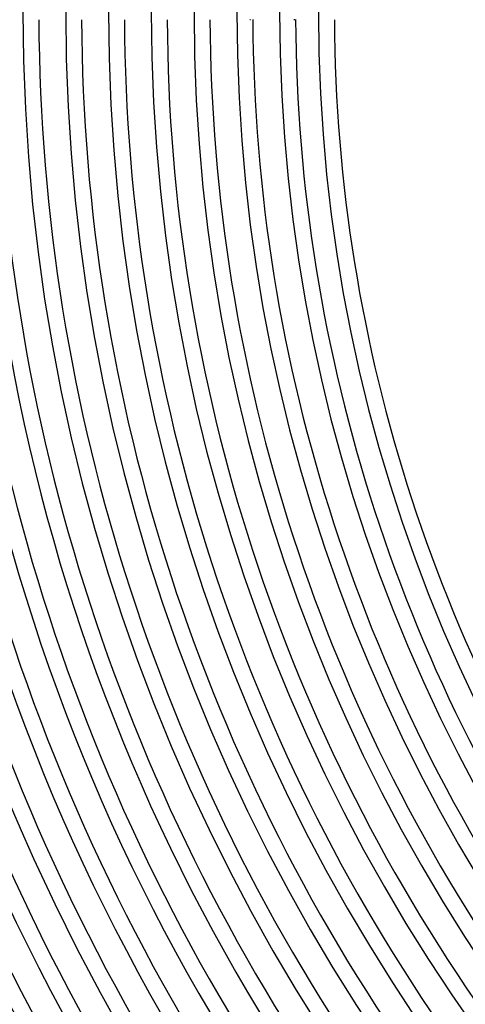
# Model space of a CAD drawing. Header units: millimetres. Extents: x -660 to 660, y -630 to 630.
# Tile 8 of 131: x -475 to -363, y -250 to -2. Entities that reach past the tile are written whole.
import ezdxf

# ---------------------------------------------------------------- set-up
doc = ezdxf.new("R2010")
doc.units = ezdxf.units.MM
doc.layers.add('HIDDEN', color=7, linetype='Continuous')
doc.layers.add('THICK', color=7, linetype='Continuous')

msp = doc.modelspace()

# ---------------------------------------------------------------- linework, layer by layer
at = {"layer": 'HIDDEN'}
for p, q in [((-417.14, -2), (-417.24, -2)), ((-417.03, -2), (-417.14, -2)), ((-406.14, -2), (-406.22, -2)), ((-406.06, -2), (-406.14, -2)), ((-406, -2), (-406.06, -2)), ((-405.94, -2), (-406, -2))]:
    msp.add_line(p, q, dxfattribs=at)
at = {"layer": 'THICK'}
for radius, start, end in [(592.5, 179.99998, 0), (581.75, 179.99998, 0), (571, 180, 0), (560.25, 180, 0), (549.5, 180, 0), (538.75, 180, 0), (528, 180, 0), (517.25, 180, 0), (506.5, 180, 0), (495.75, 180, 0), (485, 180, 0), (474.25, 180, 0), (463.5, 180, 0), (452.75, 180, 0), (442, 180, 0), (431.25, 180, 0), (420.5, 180, 0), (409.75, 180, 0), (400, 180, 0), (577.75, 180.19834, 215.80165), (567, 180.2021, 215.7979), (556.25, 180.206, 215.794), (545.5, 180.2101, 215.79), (534.75, 180.2143, 215.7857), (524, 180.2187, 215.7813), (513.25, 180.2233, 215.7767), (502.5, 180.228, 215.772), (491.75, 180.233, 215.767), (481, 180.2382, 215.7618), (470.25, 180.2437, 215.7563), (459.5, 180.2494, 215.7506), (448.75, 180.2548, 215.7452), (438, 180.2616, 215.7384), (427.25, 180.268, 215.732), (416.5, 180.2741, 215.7259), (405.75, 180.2798, 215.7202), (396, 180.289, 215.711)]:
    msp.add_arc((0, 0), radius, start, end, dxfattribs=at)

doc.saveas('drawing.dxf')
